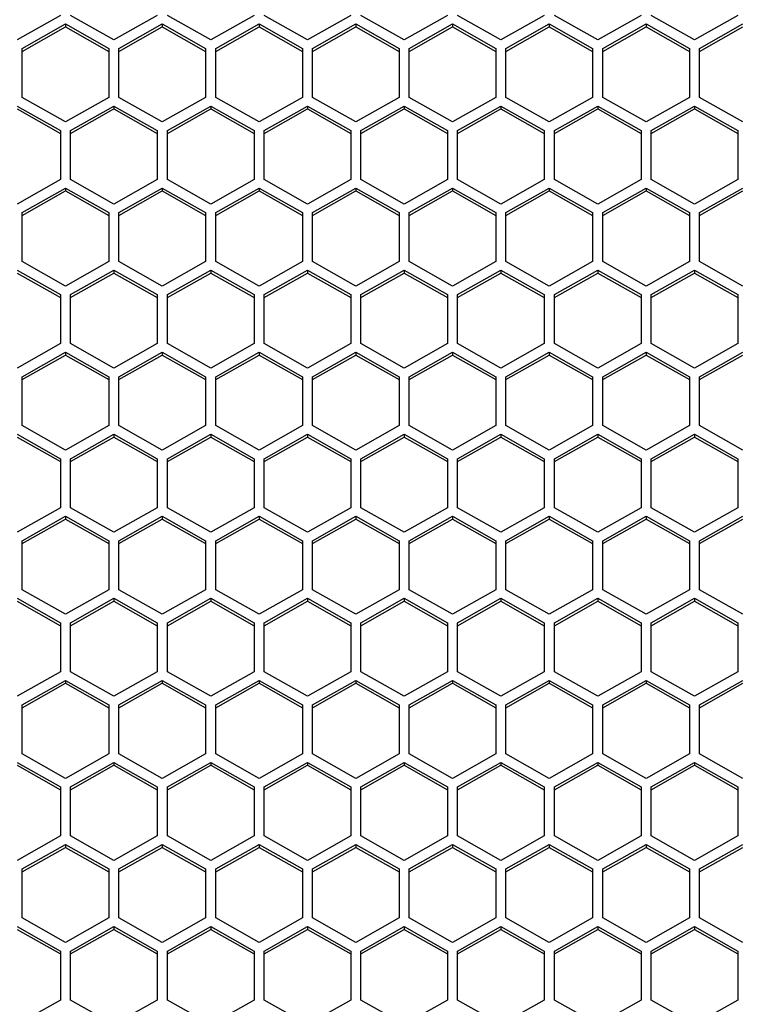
# Model space of a CAD drawing. Header units: millimetres. Extents: x -4202 to 34589, y -2795 to 14011.
# Tile 105 of 118: x -3365.57 to -3360.33, y 3230.89 to 3238.05. Entities that reach past the tile are written whole.
import ezdxf

# ---------------------------------------------------------------- set-up
doc = ezdxf.new("R2010")
doc.units = ezdxf.units.MM

msp = doc.modelspace()

# ---------------------------------------------------------------- linework, layer by layer
at = {"color": 7, "linetype": 'Continuous'}
for p, q in [((-3365.2763, 3238.0829), (-3365.5913, 3237.9046)), ((-3364.8878, 3237.9046), (-3365.2028, 3238.0829)), ((-3364.5728, 3238.0829), (-3364.8878, 3237.9046)), ((-3364.1843, 3237.9046), (-3364.4993, 3238.0829)), ((-3363.8693, 3238.0829), (-3364.1843, 3237.9046)), ((-3363.4808, 3237.9046), (-3363.7958, 3238.0829)), ((-3363.1658, 3238.0829), (-3363.4808, 3237.9046)), ((-3362.7773, 3237.9046), (-3363.0923, 3238.0829)), ((-3362.4623, 3238.0829), (-3362.7773, 3237.9046)), ((-3362.0738, 3237.9046), (-3362.3888, 3238.0829)), ((-3361.7588, 3238.0829), (-3362.0738, 3237.9046)), ((-3361.3703, 3237.9046), (-3361.6853, 3238.0829)), ((-3361.0553, 3238.0829), (-3361.3703, 3237.9046)), ((-3360.6668, 3237.9046), (-3360.9818, 3238.0829)), ((-3360.3518, 3238.0829), (-3360.6668, 3237.9046)), ((-3365.5546, 3237.8423), (-3365.2396, 3238.0205)), ((-3365.2396, 3238.0205), (-3365.2396, 3237.9995)), ((-3365.2396, 3238.0205), (-3364.9246, 3237.8423)), ((-3364.8511, 3237.8423), (-3364.5361, 3238.0205)), ((-3364.5361, 3238.0205), (-3364.5361, 3237.9995)), ((-3364.5361, 3238.0205), (-3364.2211, 3237.8423)), ((-3364.1476, 3237.8423), (-3363.8326, 3238.0205)), ((-3363.8326, 3238.0205), (-3363.8326, 3237.9995)), ((-3363.8326, 3238.0205), (-3363.5176, 3237.8423)), ((-3363.4441, 3237.8423), (-3363.1291, 3238.0205)), ((-3363.1291, 3238.0205), (-3363.1291, 3237.9995)), ((-3363.1291, 3238.0205), (-3362.8141, 3237.8423)), ((-3362.7406, 3237.8423), (-3362.4256, 3238.0205)), ((-3362.4256, 3238.0205), (-3362.4256, 3237.9995)), ((-3362.4256, 3238.0205), (-3362.1106, 3237.8423)), ((-3362.0371, 3237.8423), (-3361.7221, 3238.0205)), ((-3361.7221, 3238.0205), (-3361.7221, 3237.9995)), ((-3361.7221, 3238.0205), (-3361.4071, 3237.8423)), ((-3361.3336, 3237.8423), (-3361.0186, 3238.0205)), ((-3361.0186, 3238.0205), (-3361.0186, 3237.9995)), ((-3361.0186, 3238.0205), (-3360.7036, 3237.8423)), ((-3360.6301, 3237.8423), (-3360.3151, 3238.0205)), ((-3365.5546, 3237.8213), (-3365.2396, 3237.9995)), ((-3365.2396, 3237.9995), (-3364.9246, 3237.8213)), ((-3364.8511, 3237.8213), (-3364.5361, 3237.9995)), ((-3364.5361, 3237.9995), (-3364.2211, 3237.8213)), ((-3364.1476, 3237.8213), (-3363.8326, 3237.9995)), ((-3363.8326, 3237.9995), (-3363.5176, 3237.8213)), ((-3363.4441, 3237.8213), (-3363.1291, 3237.9995)), ((-3363.1291, 3237.9995), (-3362.8141, 3237.8213)), ((-3362.7406, 3237.8213), (-3362.4256, 3237.9995)), ((-3362.4256, 3237.9995), (-3362.1106, 3237.8213)), ((-3362.0371, 3237.8213), (-3361.7221, 3237.9995)), ((-3361.7221, 3237.9995), (-3361.4071, 3237.8213)), ((-3361.3336, 3237.8213), (-3361.0186, 3237.9995)), ((-3361.0186, 3237.9995), (-3360.7036, 3237.8213)), ((-3360.6301, 3237.8213), (-3360.3151, 3237.9995)), ((-3365.5546, 3237.4858), (-3365.5546, 3237.8423)), ((-3364.9246, 3237.8423), (-3364.9246, 3237.4858)), ((-3364.8511, 3237.4858), (-3364.8511, 3237.8423)), ((-3364.2211, 3237.8423), (-3364.2211, 3237.4858)), ((-3364.1476, 3237.4858), (-3364.1476, 3237.8423)), ((-3363.5176, 3237.8423), (-3363.5176, 3237.4858)), ((-3363.4441, 3237.4858), (-3363.4441, 3237.8423)), ((-3362.8141, 3237.8423), (-3362.8141, 3237.4858)), ((-3362.7406, 3237.4858), (-3362.7406, 3237.8423)), ((-3362.1106, 3237.8423), (-3362.1106, 3237.4858)), ((-3362.0371, 3237.4858), (-3362.0371, 3237.8423)), ((-3361.4071, 3237.8423), (-3361.4071, 3237.4858)), ((-3361.3336, 3237.4858), (-3361.3336, 3237.8423)), ((-3360.7036, 3237.8423), (-3360.7036, 3237.4858)), ((-3360.6301, 3237.4858), (-3360.6301, 3237.8423)), ((-3365.2396, 3237.3076), (-3365.5546, 3237.4858)), ((-3364.9246, 3237.4858), (-3365.2396, 3237.3076)), ((-3364.5361, 3237.3076), (-3364.8511, 3237.4858)), ((-3364.2211, 3237.4858), (-3364.5361, 3237.3076)), ((-3363.8326, 3237.3076), (-3364.1476, 3237.4858)), ((-3363.5176, 3237.4858), (-3363.8326, 3237.3076)), ((-3363.1291, 3237.3076), (-3363.4441, 3237.4858)), ((-3362.8141, 3237.4858), (-3363.1291, 3237.3076)), ((-3362.4256, 3237.3076), (-3362.7406, 3237.4858)), ((-3362.1106, 3237.4858), (-3362.4256, 3237.3076)), ((-3361.7221, 3237.3076), (-3362.0371, 3237.4858)), ((-3361.4071, 3237.4858), (-3361.7221, 3237.3076)), ((-3361.0186, 3237.3076), (-3361.3336, 3237.4858)), ((-3360.7036, 3237.4858), (-3361.0186, 3237.3076)), ((-3360.3151, 3237.3076), (-3360.6301, 3237.4858)), ((-3365.5913, 3237.4235), (-3365.2763, 3237.2452)), ((-3365.5913, 3237.4025), (-3365.2763, 3237.2243)), ((-3365.2028, 3237.2452), (-3364.8878, 3237.4235)), ((-3365.2028, 3237.2243), (-3364.8878, 3237.4025)), ((-3364.8878, 3237.4235), (-3364.8878, 3237.4025)), ((-3364.8878, 3237.4235), (-3364.5728, 3237.2452)), ((-3364.8878, 3237.4025), (-3364.5728, 3237.2243)), ((-3364.4993, 3237.2452), (-3364.1843, 3237.4235)), ((-3364.4993, 3237.2243), (-3364.1843, 3237.4025)), ((-3364.1843, 3237.4235), (-3364.1843, 3237.4025)), ((-3364.1843, 3237.4235), (-3363.8693, 3237.2452)), ((-3364.1843, 3237.4025), (-3363.8693, 3237.2243)), ((-3363.7958, 3237.2452), (-3363.4808, 3237.4235)), ((-3363.7958, 3237.2243), (-3363.4808, 3237.4025)), ((-3363.4808, 3237.4235), (-3363.4808, 3237.4025)), ((-3363.4808, 3237.4235), (-3363.1658, 3237.2452)), ((-3363.4808, 3237.4025), (-3363.1658, 3237.2243)), ((-3363.0923, 3237.2452), (-3362.7773, 3237.4235)), ((-3363.0923, 3237.2243), (-3362.7773, 3237.4025)), ((-3362.7773, 3237.4235), (-3362.7773, 3237.4025)), ((-3362.7773, 3237.4235), (-3362.4623, 3237.2452)), ((-3362.7773, 3237.4025), (-3362.4623, 3237.2243)), ((-3362.3888, 3237.2452), (-3362.0738, 3237.4235)), ((-3362.3888, 3237.2243), (-3362.0738, 3237.4025)), ((-3362.0738, 3237.4235), (-3362.0738, 3237.4025)), ((-3362.0738, 3237.4235), (-3361.7588, 3237.2452)), ((-3362.0738, 3237.4025), (-3361.7588, 3237.2243)), ((-3361.6853, 3237.2452), (-3361.3703, 3237.4235)), ((-3361.6853, 3237.2243), (-3361.3703, 3237.4025)), ((-3361.3703, 3237.4235), (-3361.3703, 3237.4025)), ((-3361.3703, 3237.4235), (-3361.0553, 3237.2452)), ((-3361.3703, 3237.4025), (-3361.0553, 3237.2243)), ((-3360.9818, 3237.2452), (-3360.6668, 3237.4235)), ((-3360.9818, 3237.2243), (-3360.6668, 3237.4025)), ((-3360.6668, 3237.4235), (-3360.6668, 3237.4025)), ((-3360.6668, 3237.4235), (-3360.3518, 3237.2452)), ((-3360.6668, 3237.4025), (-3360.3518, 3237.2243)), ((-3365.2763, 3237.2452), (-3365.2763, 3236.8888)), ((-3365.2028, 3236.8888), (-3365.2028, 3237.2452)), ((-3364.5728, 3237.2452), (-3364.5728, 3236.8888)), ((-3364.4993, 3236.8888), (-3364.4993, 3237.2452)), ((-3363.8693, 3237.2452), (-3363.8693, 3236.8888)), ((-3363.7958, 3236.8888), (-3363.7958, 3237.2452)), ((-3363.1658, 3237.2452), (-3363.1658, 3236.8888)), ((-3363.0923, 3236.8888), (-3363.0923, 3237.2452)), ((-3362.4623, 3237.2452), (-3362.4623, 3236.8888)), ((-3362.3888, 3236.8888), (-3362.3888, 3237.2452)), ((-3361.7588, 3237.2452), (-3361.7588, 3236.8888)), ((-3361.6853, 3236.8888), (-3361.6853, 3237.2452)), ((-3361.0553, 3237.2452), (-3361.0553, 3236.8888)), ((-3360.9818, 3236.8888), (-3360.9818, 3237.2452)), ((-3360.3518, 3237.2452), (-3360.3518, 3236.8888)), ((-3365.2763, 3236.8888), (-3365.5913, 3236.7106)), ((-3364.8878, 3236.7106), (-3365.2028, 3236.8888)), ((-3364.5728, 3236.8888), (-3364.8878, 3236.7106)), ((-3364.1843, 3236.7106), (-3364.4993, 3236.8888)), ((-3363.8693, 3236.8888), (-3364.1843, 3236.7106)), ((-3363.4808, 3236.7106), (-3363.7958, 3236.8888)), ((-3363.1658, 3236.8888), (-3363.4808, 3236.7106)), ((-3362.7773, 3236.7106), (-3363.0923, 3236.8888)), ((-3362.4623, 3236.8888), (-3362.7773, 3236.7106)), ((-3362.0738, 3236.7106), (-3362.3888, 3236.8888)), ((-3361.7588, 3236.8888), (-3362.0738, 3236.7106)), ((-3361.3703, 3236.7106), (-3361.6853, 3236.8888)), ((-3361.0553, 3236.8888), (-3361.3703, 3236.7106)), ((-3360.6668, 3236.7106), (-3360.9818, 3236.8888)), ((-3360.3518, 3236.8888), (-3360.6668, 3236.7106)), ((-3365.5546, 3236.6482), (-3365.2396, 3236.8264)), ((-3365.5546, 3236.6273), (-3365.2396, 3236.8055)), ((-3365.2396, 3236.8264), (-3365.2396, 3236.8055)), ((-3365.2396, 3236.8264), (-3364.9246, 3236.6482)), ((-3365.2396, 3236.8055), (-3364.9246, 3236.6273)), ((-3364.8511, 3236.6482), (-3364.5361, 3236.8264)), ((-3364.8511, 3236.6273), (-3364.5361, 3236.8055)), ((-3364.5361, 3236.8264), (-3364.5361, 3236.8055)), ((-3364.5361, 3236.8264), (-3364.2211, 3236.6482)), ((-3364.5361, 3236.8055), (-3364.2211, 3236.6273)), ((-3364.1476, 3236.6482), (-3363.8326, 3236.8264)), ((-3364.1476, 3236.6273), (-3363.8326, 3236.8055)), ((-3363.8326, 3236.8264), (-3363.8326, 3236.8055)), ((-3363.8326, 3236.8264), (-3363.5176, 3236.6482)), ((-3363.8326, 3236.8055), (-3363.5176, 3236.6273)), ((-3363.4441, 3236.6482), (-3363.1291, 3236.8264)), ((-3363.4441, 3236.6273), (-3363.1291, 3236.8055)), ((-3363.1291, 3236.8264), (-3363.1291, 3236.8055)), ((-3363.1291, 3236.8264), (-3362.8141, 3236.6482)), ((-3363.1291, 3236.8055), (-3362.8141, 3236.6273)), ((-3362.7406, 3236.6482), (-3362.4256, 3236.8264)), ((-3362.7406, 3236.6273), (-3362.4256, 3236.8055)), ((-3362.4256, 3236.8264), (-3362.4256, 3236.8055)), ((-3362.4256, 3236.8264), (-3362.1106, 3236.6482)), ((-3362.4256, 3236.8055), (-3362.1106, 3236.6273)), ((-3362.0371, 3236.6482), (-3361.7221, 3236.8264)), ((-3362.0371, 3236.6273), (-3361.7221, 3236.8055)), ((-3361.7221, 3236.8264), (-3361.7221, 3236.8055)), ((-3361.7221, 3236.8264), (-3361.4071, 3236.6482)), ((-3361.7221, 3236.8055), (-3361.4071, 3236.6273)), ((-3361.3336, 3236.6482), (-3361.0186, 3236.8264)), ((-3361.3336, 3236.6273), (-3361.0186, 3236.8055)), ((-3361.0186, 3236.8264), (-3361.0186, 3236.8055)), ((-3361.0186, 3236.8264), (-3360.7036, 3236.6482)), ((-3361.0186, 3236.8055), (-3360.7036, 3236.6273)), ((-3360.6301, 3236.6482), (-3360.3151, 3236.8264)), ((-3360.6301, 3236.6273), (-3360.3151, 3236.8055)), ((-3365.5546, 3236.2918), (-3365.5546, 3236.6482)), ((-3364.9246, 3236.6482), (-3364.9246, 3236.2918)), ((-3364.8511, 3236.2918), (-3364.8511, 3236.6482)), ((-3364.2211, 3236.6482), (-3364.2211, 3236.2918)), ((-3364.1476, 3236.2918), (-3364.1476, 3236.6482)), ((-3363.5176, 3236.6482), (-3363.5176, 3236.2918)), ((-3363.4441, 3236.2918), (-3363.4441, 3236.6482)), ((-3362.8141, 3236.6482), (-3362.8141, 3236.2918)), ((-3362.7406, 3236.2918), (-3362.7406, 3236.6482)), ((-3362.1106, 3236.6482), (-3362.1106, 3236.2918)), ((-3362.0371, 3236.2918), (-3362.0371, 3236.6482)), ((-3361.4071, 3236.6482), (-3361.4071, 3236.2918)), ((-3361.3336, 3236.2918), (-3361.3336, 3236.6482)), ((-3360.7036, 3236.6482), (-3360.7036, 3236.2918)), ((-3360.6301, 3236.2918), (-3360.6301, 3236.6482)), ((-3365.2396, 3236.1136), (-3365.5546, 3236.2918)), ((-3364.9246, 3236.2918), (-3365.2396, 3236.1136)), ((-3364.5361, 3236.1136), (-3364.8511, 3236.2918)), ((-3364.2211, 3236.2918), (-3364.5361, 3236.1136)), ((-3363.8326, 3236.1136), (-3364.1476, 3236.2918)), ((-3363.5176, 3236.2918), (-3363.8326, 3236.1136)), ((-3363.1291, 3236.1136), (-3363.4441, 3236.2918)), ((-3362.8141, 3236.2918), (-3363.1291, 3236.1136)), ((-3362.4256, 3236.1136), (-3362.7406, 3236.2918)), ((-3362.1106, 3236.2918), (-3362.4256, 3236.1136)), ((-3361.7221, 3236.1136), (-3362.0371, 3236.2918)), ((-3361.4071, 3236.2918), (-3361.7221, 3236.1136)), ((-3361.0186, 3236.1136), (-3361.3336, 3236.2918)), ((-3360.7036, 3236.2918), (-3361.0186, 3236.1136)), ((-3360.3151, 3236.1136), (-3360.6301, 3236.2918)), ((-3365.5913, 3236.2294), (-3365.2763, 3236.0512)), ((-3365.2028, 3236.0512), (-3364.8878, 3236.2294)), ((-3364.8878, 3236.2294), (-3364.8878, 3236.2085)), ((-3364.8878, 3236.2294), (-3364.5728, 3236.0512)), ((-3364.4993, 3236.0512), (-3364.1843, 3236.2294)), ((-3364.1843, 3236.2294), (-3364.1843, 3236.2085)), ((-3364.1843, 3236.2294), (-3363.8693, 3236.0512)), ((-3363.7958, 3236.0512), (-3363.4808, 3236.2294)), ((-3363.4808, 3236.2294), (-3363.4808, 3236.2085)), ((-3363.4808, 3236.2294), (-3363.1658, 3236.0512)), ((-3363.0923, 3236.0512), (-3362.7773, 3236.2294)), ((-3362.7773, 3236.2294), (-3362.7773, 3236.2085)), ((-3362.7773, 3236.2294), (-3362.4623, 3236.0512)), ((-3362.3888, 3236.0512), (-3362.0738, 3236.2294)), ((-3362.0738, 3236.2294), (-3362.0738, 3236.2085)), ((-3362.0738, 3236.2294), (-3361.7588, 3236.0512)), ((-3361.6853, 3236.0512), (-3361.3703, 3236.2294)), ((-3361.3703, 3236.2294), (-3361.3703, 3236.2085)), ((-3361.3703, 3236.2294), (-3361.0553, 3236.0512)), ((-3360.9818, 3236.0512), (-3360.6668, 3236.2294)), ((-3360.6668, 3236.2294), (-3360.6668, 3236.2085)), ((-3360.6668, 3236.2294), (-3360.3518, 3236.0512)), ((-3365.5913, 3236.2085), (-3365.2763, 3236.0303)), ((-3365.2028, 3236.0303), (-3364.8878, 3236.2085)), ((-3364.8878, 3236.2085), (-3364.5728, 3236.0303)), ((-3364.4993, 3236.0303), (-3364.1843, 3236.2085)), ((-3364.1843, 3236.2085), (-3363.8693, 3236.0303)), ((-3363.7958, 3236.0303), (-3363.4808, 3236.2085)), ((-3363.4808, 3236.2085), (-3363.1658, 3236.0303)), ((-3363.0923, 3236.0303), (-3362.7773, 3236.2085)), ((-3362.7773, 3236.2085), (-3362.4623, 3236.0303)), ((-3362.3888, 3236.0303), (-3362.0738, 3236.2085)), ((-3362.0738, 3236.2085), (-3361.7588, 3236.0303)), ((-3361.6853, 3236.0303), (-3361.3703, 3236.2085)), ((-3361.3703, 3236.2085), (-3361.0553, 3236.0303)), ((-3360.9818, 3236.0303), (-3360.6668, 3236.2085)), ((-3360.6668, 3236.2085), (-3360.3518, 3236.0303)), ((-3365.2763, 3236.0512), (-3365.2763, 3235.6948)), ((-3365.2028, 3235.6948), (-3365.2028, 3236.0512)), ((-3364.5728, 3236.0512), (-3364.5728, 3235.6948)), ((-3364.4993, 3235.6948), (-3364.4993, 3236.0512)), ((-3363.8693, 3236.0512), (-3363.8693, 3235.6948)), ((-3363.7958, 3235.6948), (-3363.7958, 3236.0512)), ((-3363.1658, 3236.0512), (-3363.1658, 3235.6948)), ((-3363.0923, 3235.6948), (-3363.0923, 3236.0512)), ((-3362.4623, 3236.0512), (-3362.4623, 3235.6948)), ((-3362.3888, 3235.6948), (-3362.3888, 3236.0512)), ((-3361.7588, 3236.0512), (-3361.7588, 3235.6948)), ((-3361.6853, 3235.6948), (-3361.6853, 3236.0512)), ((-3361.0553, 3236.0512), (-3361.0553, 3235.6948)), ((-3360.9818, 3235.6948), (-3360.9818, 3236.0512)), ((-3360.3518, 3236.0512), (-3360.3518, 3235.6948)), ((-3365.2763, 3235.6948), (-3365.5913, 3235.5166)), ((-3364.8878, 3235.5166), (-3365.2028, 3235.6948)), ((-3364.5728, 3235.6948), (-3364.8878, 3235.5166)), ((-3364.1843, 3235.5166), (-3364.4993, 3235.6948)), ((-3363.8693, 3235.6948), (-3364.1843, 3235.5166)), ((-3363.4808, 3235.5166), (-3363.7958, 3235.6948)), ((-3363.1658, 3235.6948), (-3363.4808, 3235.5166)), ((-3362.7773, 3235.5166), (-3363.0923, 3235.6948)), ((-3362.4623, 3235.6948), (-3362.7773, 3235.5166)), ((-3362.0738, 3235.5166), (-3362.3888, 3235.6948)), ((-3361.7588, 3235.6948), (-3362.0738, 3235.5166)), ((-3361.3703, 3235.5166), (-3361.6853, 3235.6948)), ((-3361.0553, 3235.6948), (-3361.3703, 3235.5166)), ((-3360.6668, 3235.5166), (-3360.9818, 3235.6948)), ((-3360.3518, 3235.6948), (-3360.6668, 3235.5166)), ((-3365.5546, 3235.4542), (-3365.2396, 3235.6324)), ((-3365.5546, 3235.4333), (-3365.2396, 3235.6115)), ((-3365.2396, 3235.6324), (-3365.2396, 3235.6115)), ((-3365.2396, 3235.6324), (-3364.9246, 3235.4542)), ((-3365.2396, 3235.6115), (-3364.9246, 3235.4333)), ((-3364.8511, 3235.4542), (-3364.5361, 3235.6324)), ((-3364.8511, 3235.4333), (-3364.5361, 3235.6115)), ((-3364.5361, 3235.6324), (-3364.5361, 3235.6115)), ((-3364.5361, 3235.6324), (-3364.2211, 3235.4542)), ((-3364.5361, 3235.6115), (-3364.2211, 3235.4333)), ((-3364.1476, 3235.4542), (-3363.8326, 3235.6324)), ((-3364.1476, 3235.4333), (-3363.8326, 3235.6115)), ((-3363.8326, 3235.6324), (-3363.8326, 3235.6115)), ((-3363.8326, 3235.6324), (-3363.5176, 3235.4542)), ((-3363.8326, 3235.6115), (-3363.5176, 3235.4333)), ((-3363.4441, 3235.4542), (-3363.1291, 3235.6324)), ((-3363.4441, 3235.4333), (-3363.1291, 3235.6115)), ((-3363.1291, 3235.6324), (-3363.1291, 3235.6115)), ((-3363.1291, 3235.6324), (-3362.8141, 3235.4542)), ((-3363.1291, 3235.6115), (-3362.8141, 3235.4333)), ((-3362.7406, 3235.4542), (-3362.4256, 3235.6324)), ((-3362.7406, 3235.4333), (-3362.4256, 3235.6115)), ((-3362.4256, 3235.6324), (-3362.4256, 3235.6115)), ((-3362.4256, 3235.6324), (-3362.1106, 3235.4542)), ((-3362.4256, 3235.6115), (-3362.1106, 3235.4333)), ((-3362.0371, 3235.4542), (-3361.7221, 3235.6324)), ((-3362.0371, 3235.4333), (-3361.7221, 3235.6115)), ((-3361.7221, 3235.6324), (-3361.7221, 3235.6115)), ((-3361.7221, 3235.6324), (-3361.4071, 3235.4542)), ((-3361.7221, 3235.6115), (-3361.4071, 3235.4333)), ((-3361.3336, 3235.4542), (-3361.0186, 3235.6324)), ((-3361.3336, 3235.4333), (-3361.0186, 3235.6115)), ((-3361.0186, 3235.6324), (-3361.0186, 3235.6115)), ((-3361.0186, 3235.6324), (-3360.7036, 3235.4542)), ((-3361.0186, 3235.6115), (-3360.7036, 3235.4333)), ((-3360.6301, 3235.4542), (-3360.3151, 3235.6324)), ((-3360.6301, 3235.4333), (-3360.3151, 3235.6115)), ((-3365.5546, 3235.0978), (-3365.5546, 3235.4542)), ((-3364.9246, 3235.4542), (-3364.9246, 3235.0978)), ((-3364.8511, 3235.0978), (-3364.8511, 3235.4542)), ((-3364.2211, 3235.4542), (-3364.2211, 3235.0978)), ((-3364.1476, 3235.0978), (-3364.1476, 3235.4542)), ((-3363.5176, 3235.4542), (-3363.5176, 3235.0978)), ((-3363.4441, 3235.0978), (-3363.4441, 3235.4542)), ((-3362.8141, 3235.4542), (-3362.8141, 3235.0978)), ((-3362.7406, 3235.0978), (-3362.7406, 3235.4542)), ((-3362.1106, 3235.4542), (-3362.1106, 3235.0978)), ((-3362.0371, 3235.0978), (-3362.0371, 3235.4542)), ((-3361.4071, 3235.4542), (-3361.4071, 3235.0978)), ((-3361.3336, 3235.0978), (-3361.3336, 3235.4542)), ((-3360.7036, 3235.4542), (-3360.7036, 3235.0978)), ((-3360.6301, 3235.0978), (-3360.6301, 3235.4542)), ((-3365.2396, 3234.9196), (-3365.5546, 3235.0978)), ((-3364.9246, 3235.0978), (-3365.2396, 3234.9196)), ((-3364.5361, 3234.9196), (-3364.8511, 3235.0978)), ((-3364.2211, 3235.0978), (-3364.5361, 3234.9196)), ((-3363.8326, 3234.9196), (-3364.1476, 3235.0978)), ((-3363.5176, 3235.0978), (-3363.8326, 3234.9196)), ((-3363.1291, 3234.9196), (-3363.4441, 3235.0978)), ((-3362.8141, 3235.0978), (-3363.1291, 3234.9196)), ((-3362.4256, 3234.9196), (-3362.7406, 3235.0978)), ((-3362.1106, 3235.0978), (-3362.4256, 3234.9196)), ((-3361.7221, 3234.9196), (-3362.0371, 3235.0978)), ((-3361.4071, 3235.0978), (-3361.7221, 3234.9196)), ((-3361.0186, 3234.9196), (-3361.3336, 3235.0978)), ((-3360.7036, 3235.0978), (-3361.0186, 3234.9196)), ((-3360.3151, 3234.9196), (-3360.6301, 3235.0978)), ((-3365.5913, 3235.0354), (-3365.2763, 3234.8572)), ((-3365.5913, 3235.0145), (-3365.2763, 3234.8362)), ((-3365.2028, 3234.8572), (-3364.8878, 3235.0354)), ((-3365.2028, 3234.8362), (-3364.8878, 3235.0145)), ((-3364.8878, 3235.0354), (-3364.8878, 3235.0145)), ((-3364.8878, 3235.0354), (-3364.5728, 3234.8572)), ((-3364.8878, 3235.0145), (-3364.5728, 3234.8362)), ((-3364.4993, 3234.8572), (-3364.1843, 3235.0354)), ((-3364.4993, 3234.8362), (-3364.1843, 3235.0145)), ((-3364.1843, 3235.0354), (-3364.1843, 3235.0145)), ((-3364.1843, 3235.0354), (-3363.8693, 3234.8572)), ((-3364.1843, 3235.0145), (-3363.8693, 3234.8362)), ((-3363.7958, 3234.8572), (-3363.4808, 3235.0354)), ((-3363.7958, 3234.8362), (-3363.4808, 3235.0145)), ((-3363.4808, 3235.0354), (-3363.4808, 3235.0145)), ((-3363.4808, 3235.0354), (-3363.1658, 3234.8572)), ((-3363.4808, 3235.0145), (-3363.1658, 3234.8362)), ((-3363.0923, 3234.8572), (-3362.7773, 3235.0354)), ((-3363.0923, 3234.8362), (-3362.7773, 3235.0145)), ((-3362.7773, 3235.0354), (-3362.7773, 3235.0145)), ((-3362.7773, 3235.0354), (-3362.4623, 3234.8572)), ((-3362.7773, 3235.0145), (-3362.4623, 3234.8362)), ((-3362.3888, 3234.8572), (-3362.0738, 3235.0354)), ((-3362.3888, 3234.8362), (-3362.0738, 3235.0145)), ((-3362.0738, 3235.0354), (-3362.0738, 3235.0145)), ((-3362.0738, 3235.0354), (-3361.7588, 3234.8572)), ((-3362.0738, 3235.0145), (-3361.7588, 3234.8362)), ((-3361.6853, 3234.8572), (-3361.3703, 3235.0354)), ((-3361.6853, 3234.8362), (-3361.3703, 3235.0145)), ((-3361.3703, 3235.0354), (-3361.3703, 3235.0145)), ((-3361.3703, 3235.0354), (-3361.0553, 3234.8572)), ((-3361.3703, 3235.0145), (-3361.0553, 3234.8362)), ((-3360.9818, 3234.8572), (-3360.6668, 3235.0354)), ((-3360.9818, 3234.8362), (-3360.6668, 3235.0145)), ((-3360.6668, 3235.0354), (-3360.6668, 3235.0145)), ((-3360.6668, 3235.0354), (-3360.3518, 3234.8572)), ((-3360.6668, 3235.0145), (-3360.3518, 3234.8362)), ((-3365.2763, 3234.8572), (-3365.2763, 3234.5007)), ((-3365.2028, 3234.5007), (-3365.2028, 3234.8572)), ((-3364.5728, 3234.8572), (-3364.5728, 3234.5007)), ((-3364.4993, 3234.5007), (-3364.4993, 3234.8572)), ((-3363.8693, 3234.8572), (-3363.8693, 3234.5007)), ((-3363.7958, 3234.5007), (-3363.7958, 3234.8572)), ((-3363.1658, 3234.8572), (-3363.1658, 3234.5007)), ((-3363.0923, 3234.5007), (-3363.0923, 3234.8572)), ((-3362.4623, 3234.8572), (-3362.4623, 3234.5007)), ((-3362.3888, 3234.5007), (-3362.3888, 3234.8572)), ((-3361.7588, 3234.8572), (-3361.7588, 3234.5007)), ((-3361.6853, 3234.5007), (-3361.6853, 3234.8572)), ((-3361.0553, 3234.8572), (-3361.0553, 3234.5007)), ((-3360.9818, 3234.5007), (-3360.9818, 3234.8572)), ((-3360.3518, 3234.8572), (-3360.3518, 3234.5007)), ((-3365.2763, 3234.5007), (-3365.5913, 3234.3225)), ((-3364.8878, 3234.3225), (-3365.2028, 3234.5007)), ((-3364.5728, 3234.5007), (-3364.8878, 3234.3225)), ((-3364.1843, 3234.3225), (-3364.4993, 3234.5007)), ((-3363.8693, 3234.5007), (-3364.1843, 3234.3225)), ((-3363.4808, 3234.3225), (-3363.7958, 3234.5007)), ((-3363.1658, 3234.5007), (-3363.4808, 3234.3225)), ((-3362.7773, 3234.3225), (-3363.0923, 3234.5007)), ((-3362.4623, 3234.5007), (-3362.7773, 3234.3225)), ((-3362.0738, 3234.3225), (-3362.3888, 3234.5007)), ((-3361.7588, 3234.5007), (-3362.0738, 3234.3225)), ((-3361.3703, 3234.3225), (-3361.6853, 3234.5007)), ((-3361.0553, 3234.5007), (-3361.3703, 3234.3225)), ((-3360.6668, 3234.3225), (-3360.9818, 3234.5007)), ((-3360.3518, 3234.5007), (-3360.6668, 3234.3225)), ((-3365.5546, 3234.2602), (-3365.2396, 3234.4384)), ((-3365.2396, 3234.4384), (-3365.2396, 3234.4174)), ((-3365.2396, 3234.4384), (-3364.9246, 3234.2602)), ((-3364.8511, 3234.2602), (-3364.5361, 3234.4384)), ((-3364.5361, 3234.4384), (-3364.5361, 3234.4174)), ((-3364.5361, 3234.4384), (-3364.2211, 3234.2602)), ((-3364.1476, 3234.2602), (-3363.8326, 3234.4384)), ((-3363.8326, 3234.4384), (-3363.8326, 3234.4174)), ((-3363.8326, 3234.4384), (-3363.5176, 3234.2602)), ((-3363.4441, 3234.2602), (-3363.1291, 3234.4384)), ((-3363.1291, 3234.4384), (-3363.1291, 3234.4174)), ((-3363.1291, 3234.4384), (-3362.8141, 3234.2602)), ((-3362.7406, 3234.2602), (-3362.4256, 3234.4384)), ((-3362.4256, 3234.4384), (-3362.4256, 3234.4174)), ((-3362.4256, 3234.4384), (-3362.1106, 3234.2602)), ((-3362.0371, 3234.2602), (-3361.7221, 3234.4384)), ((-3361.7221, 3234.4384), (-3361.7221, 3234.4174)), ((-3361.7221, 3234.4384), (-3361.4071, 3234.2602)), ((-3361.3336, 3234.2602), (-3361.0186, 3234.4384)), ((-3361.0186, 3234.4384), (-3361.0186, 3234.4174)), ((-3361.0186, 3234.4384), (-3360.7036, 3234.2602)), ((-3360.6301, 3234.2602), (-3360.3151, 3234.4384)), ((-3365.5546, 3234.2392), (-3365.2396, 3234.4174)), ((-3365.2396, 3234.4174), (-3364.9246, 3234.2392)), ((-3364.8511, 3234.2392), (-3364.5361, 3234.4174)), ((-3364.5361, 3234.4174), (-3364.2211, 3234.2392)), ((-3364.1476, 3234.2392), (-3363.8326, 3234.4174)), ((-3363.8326, 3234.4174), (-3363.5176, 3234.2392)), ((-3363.4441, 3234.2392), (-3363.1291, 3234.4174)), ((-3363.1291, 3234.4174), (-3362.8141, 3234.2392)), ((-3362.7406, 3234.2392), (-3362.4256, 3234.4174)), ((-3362.4256, 3234.4174), (-3362.1106, 3234.2392)), ((-3362.0371, 3234.2392), (-3361.7221, 3234.4174)), ((-3361.7221, 3234.4174), (-3361.4071, 3234.2392)), ((-3361.3336, 3234.2392), (-3361.0186, 3234.4174)), ((-3361.0186, 3234.4174), (-3360.7036, 3234.2392)), ((-3360.6301, 3234.2392), (-3360.3151, 3234.4174)), ((-3365.5546, 3233.9037), (-3365.5546, 3234.2602)), ((-3364.9246, 3234.2602), (-3364.9246, 3233.9037)), ((-3364.8511, 3233.9037), (-3364.8511, 3234.2602)), ((-3364.2211, 3234.2602), (-3364.2211, 3233.9037)), ((-3364.1476, 3233.9037), (-3364.1476, 3234.2602)), ((-3363.5176, 3234.2602), (-3363.5176, 3233.9037)), ((-3363.4441, 3233.9037), (-3363.4441, 3234.2602)), ((-3362.8141, 3234.2602), (-3362.8141, 3233.9037)), ((-3362.7406, 3233.9037), (-3362.7406, 3234.2602)), ((-3362.1106, 3234.2602), (-3362.1106, 3233.9037)), ((-3362.0371, 3233.9037), (-3362.0371, 3234.2602)), ((-3361.4071, 3234.2602), (-3361.4071, 3233.9037)), ((-3361.3336, 3233.9037), (-3361.3336, 3234.2602)), ((-3360.7036, 3234.2602), (-3360.7036, 3233.9037)), ((-3360.6301, 3233.9037), (-3360.6301, 3234.2602)), ((-3365.2396, 3233.7255), (-3365.5546, 3233.9037)), ((-3364.9246, 3233.9037), (-3365.2396, 3233.7255)), ((-3364.5361, 3233.7255), (-3364.8511, 3233.9037)), ((-3364.2211, 3233.9037), (-3364.5361, 3233.7255)), ((-3363.8326, 3233.7255), (-3364.1476, 3233.9037)), ((-3363.5176, 3233.9037), (-3363.8326, 3233.7255)), ((-3363.1291, 3233.7255), (-3363.4441, 3233.9037)), ((-3362.8141, 3233.9037), (-3363.1291, 3233.7255)), ((-3362.4256, 3233.7255), (-3362.7406, 3233.9037)), ((-3362.1106, 3233.9037), (-3362.4256, 3233.7255)), ((-3361.7221, 3233.7255), (-3362.0371, 3233.9037)), ((-3361.4071, 3233.9037), (-3361.7221, 3233.7255)), ((-3361.0186, 3233.7255), (-3361.3336, 3233.9037)), ((-3360.7036, 3233.9037), (-3361.0186, 3233.7255)), ((-3360.3151, 3233.7255), (-3360.6301, 3233.9037)), ((-3365.5913, 3233.8414), (-3365.2763, 3233.6631)), ((-3365.5913, 3233.8204), (-3365.2763, 3233.6422)), ((-3365.2028, 3233.6631), (-3364.8878, 3233.8414)), ((-3365.2028, 3233.6422), (-3364.8878, 3233.8204)), ((-3364.8878, 3233.8414), (-3364.8878, 3233.8204)), ((-3364.8878, 3233.8414), (-3364.5728, 3233.6631)), ((-3364.8878, 3233.8204), (-3364.5728, 3233.6422)), ((-3364.4993, 3233.6631), (-3364.1843, 3233.8414)), ((-3364.4993, 3233.6422), (-3364.1843, 3233.8204)), ((-3364.1843, 3233.8414), (-3364.1843, 3233.8204)), ((-3364.1843, 3233.8414), (-3363.8693, 3233.6631)), ((-3364.1843, 3233.8204), (-3363.8693, 3233.6422)), ((-3363.7958, 3233.6631), (-3363.4808, 3233.8414)), ((-3363.7958, 3233.6422), (-3363.4808, 3233.8204)), ((-3363.4808, 3233.8414), (-3363.4808, 3233.8204)), ((-3363.4808, 3233.8414), (-3363.1658, 3233.6631)), ((-3363.4808, 3233.8204), (-3363.1658, 3233.6422)), ((-3363.0923, 3233.6631), (-3362.7773, 3233.8414)), ((-3363.0923, 3233.6422), (-3362.7773, 3233.8204)), ((-3362.7773, 3233.8414), (-3362.7773, 3233.8204)), ((-3362.7773, 3233.8414), (-3362.4623, 3233.6631)), ((-3362.7773, 3233.8204), (-3362.4623, 3233.6422)), ((-3362.3888, 3233.6631), (-3362.0738, 3233.8414)), ((-3362.3888, 3233.6422), (-3362.0738, 3233.8204)), ((-3362.0738, 3233.8414), (-3362.0738, 3233.8204)), ((-3362.0738, 3233.8414), (-3361.7588, 3233.6631)), ((-3362.0738, 3233.8204), (-3361.7588, 3233.6422)), ((-3361.6853, 3233.6631), (-3361.3703, 3233.8414)), ((-3361.6853, 3233.6422), (-3361.3703, 3233.8204)), ((-3361.3703, 3233.8414), (-3361.3703, 3233.8204)), ((-3361.3703, 3233.8414), (-3361.0553, 3233.6631)), ((-3361.3703, 3233.8204), (-3361.0553, 3233.6422)), ((-3360.9818, 3233.6631), (-3360.6668, 3233.8414)), ((-3360.9818, 3233.6422), (-3360.6668, 3233.8204)), ((-3360.6668, 3233.8414), (-3360.6668, 3233.8204)), ((-3360.6668, 3233.8414), (-3360.3518, 3233.6631)), ((-3360.6668, 3233.8204), (-3360.3518, 3233.6422)), ((-3365.2763, 3233.6631), (-3365.2763, 3233.3067)), ((-3365.2028, 3233.3067), (-3365.2028, 3233.6631)), ((-3364.5728, 3233.6631), (-3364.5728, 3233.3067)), ((-3364.4993, 3233.3067), (-3364.4993, 3233.6631)), ((-3363.8693, 3233.6631), (-3363.8693, 3233.3067)), ((-3363.7958, 3233.3067), (-3363.7958, 3233.6631)), ((-3363.1658, 3233.6631), (-3363.1658, 3233.3067)), ((-3363.0923, 3233.3067), (-3363.0923, 3233.6631)), ((-3362.4623, 3233.6631), (-3362.4623, 3233.3067)), ((-3362.3888, 3233.3067), (-3362.3888, 3233.6631)), ((-3361.7588, 3233.6631), (-3361.7588, 3233.3067)), ((-3361.6853, 3233.3067), (-3361.6853, 3233.6631)), ((-3361.0553, 3233.6631), (-3361.0553, 3233.3067)), ((-3360.9818, 3233.3067), (-3360.9818, 3233.6631)), ((-3360.3518, 3233.6631), (-3360.3518, 3233.3067)), ((-3365.2763, 3233.3067), (-3365.5913, 3233.1285)), ((-3364.8878, 3233.1285), (-3365.2028, 3233.3067)), ((-3364.5728, 3233.3067), (-3364.8878, 3233.1285)), ((-3364.1843, 3233.1285), (-3364.4993, 3233.3067)), ((-3363.8693, 3233.3067), (-3364.1843, 3233.1285)), ((-3363.4808, 3233.1285), (-3363.7958, 3233.3067)), ((-3363.1658, 3233.3067), (-3363.4808, 3233.1285)), ((-3362.7773, 3233.1285), (-3363.0923, 3233.3067)), ((-3362.4623, 3233.3067), (-3362.7773, 3233.1285)), ((-3362.0738, 3233.1285), (-3362.3888, 3233.3067)), ((-3361.7588, 3233.3067), (-3362.0738, 3233.1285)), ((-3361.3703, 3233.1285), (-3361.6853, 3233.3067)), ((-3361.0553, 3233.3067), (-3361.3703, 3233.1285)), ((-3360.6668, 3233.1285), (-3360.9818, 3233.3067)), ((-3360.3518, 3233.3067), (-3360.6668, 3233.1285)), ((-3365.5546, 3233.0661), (-3365.2396, 3233.2443)), ((-3365.5546, 3233.0452), (-3365.2396, 3233.2234)), ((-3365.2396, 3233.2443), (-3365.2396, 3233.2234)), ((-3365.2396, 3233.2443), (-3364.9246, 3233.0661)), ((-3365.2396, 3233.2234), (-3364.9246, 3233.0452)), ((-3364.8511, 3233.0661), (-3364.5361, 3233.2443)), ((-3364.8511, 3233.0452), (-3364.5361, 3233.2234)), ((-3364.5361, 3233.2443), (-3364.5361, 3233.2234)), ((-3364.5361, 3233.2443), (-3364.2211, 3233.0661)), ((-3364.5361, 3233.2234), (-3364.2211, 3233.0452)), ((-3364.1476, 3233.0661), (-3363.8326, 3233.2443)), ((-3364.1476, 3233.0452), (-3363.8326, 3233.2234)), ((-3363.8326, 3233.2443), (-3363.8326, 3233.2234)), ((-3363.8326, 3233.2443), (-3363.5176, 3233.0661)), ((-3363.8326, 3233.2234), (-3363.5176, 3233.0452)), ((-3363.4441, 3233.0661), (-3363.1291, 3233.2443)), ((-3363.4441, 3233.0452), (-3363.1291, 3233.2234)), ((-3363.1291, 3233.2443), (-3363.1291, 3233.2234)), ((-3363.1291, 3233.2443), (-3362.8141, 3233.0661)), ((-3363.1291, 3233.2234), (-3362.8141, 3233.0452)), ((-3362.7406, 3233.0661), (-3362.4256, 3233.2443)), ((-3362.7406, 3233.0452), (-3362.4256, 3233.2234)), ((-3362.4256, 3233.2443), (-3362.4256, 3233.2234)), ((-3362.4256, 3233.2443), (-3362.1106, 3233.0661)), ((-3362.4256, 3233.2234), (-3362.1106, 3233.0452)), ((-3362.0371, 3233.0661), (-3361.7221, 3233.2443)), ((-3362.0371, 3233.0452), (-3361.7221, 3233.2234)), ((-3361.7221, 3233.2443), (-3361.7221, 3233.2234)), ((-3361.7221, 3233.2443), (-3361.4071, 3233.0661)), ((-3361.7221, 3233.2234), (-3361.4071, 3233.0452)), ((-3361.3336, 3233.0661), (-3361.0186, 3233.2443)), ((-3361.3336, 3233.0452), (-3361.0186, 3233.2234)), ((-3361.0186, 3233.2443), (-3361.0186, 3233.2234)), ((-3361.0186, 3233.2443), (-3360.7036, 3233.0661)), ((-3361.0186, 3233.2234), (-3360.7036, 3233.0452)), ((-3360.6301, 3233.0661), (-3360.3151, 3233.2443)), ((-3360.6301, 3233.0452), (-3360.3151, 3233.2234)), ((-3365.5546, 3232.7097), (-3365.5546, 3233.0661)), ((-3364.9246, 3233.0661), (-3364.9246, 3232.7097)), ((-3364.8511, 3232.7097), (-3364.8511, 3233.0661)), ((-3364.2211, 3233.0661), (-3364.2211, 3232.7097)), ((-3364.1476, 3232.7097), (-3364.1476, 3233.0661)), ((-3363.5176, 3233.0661), (-3363.5176, 3232.7097)), ((-3363.4441, 3232.7097), (-3363.4441, 3233.0661)), ((-3362.8141, 3233.0661), (-3362.8141, 3232.7097)), ((-3362.7406, 3232.7097), (-3362.7406, 3233.0661)), ((-3362.1106, 3233.0661), (-3362.1106, 3232.7097)), ((-3362.0371, 3232.7097), (-3362.0371, 3233.0661)), ((-3361.4071, 3233.0661), (-3361.4071, 3232.7097)), ((-3361.3336, 3232.7097), (-3361.3336, 3233.0661)), ((-3360.7036, 3233.0661), (-3360.7036, 3232.7097)), ((-3360.6301, 3232.7097), (-3360.6301, 3233.0661)), ((-3365.2396, 3232.5315), (-3365.5546, 3232.7097)), ((-3364.9246, 3232.7097), (-3365.2396, 3232.5315)), ((-3364.5361, 3232.5315), (-3364.8511, 3232.7097)), ((-3364.2211, 3232.7097), (-3364.5361, 3232.5315)), ((-3363.8326, 3232.5315), (-3364.1476, 3232.7097)), ((-3363.5176, 3232.7097), (-3363.8326, 3232.5315)), ((-3363.1291, 3232.5315), (-3363.4441, 3232.7097)), ((-3362.8141, 3232.7097), (-3363.1291, 3232.5315)), ((-3362.4256, 3232.5315), (-3362.7406, 3232.7097)), ((-3362.1106, 3232.7097), (-3362.4256, 3232.5315)), ((-3361.7221, 3232.5315), (-3362.0371, 3232.7097)), ((-3361.4071, 3232.7097), (-3361.7221, 3232.5315)), ((-3361.0186, 3232.5315), (-3361.3336, 3232.7097)), ((-3360.7036, 3232.7097), (-3361.0186, 3232.5315)), ((-3360.3151, 3232.5315), (-3360.6301, 3232.7097)), ((-3365.5913, 3232.6473), (-3365.2763, 3232.4691)), ((-3365.2028, 3232.4691), (-3364.8878, 3232.6473)), ((-3364.8878, 3232.6473), (-3364.8878, 3232.6264)), ((-3364.8878, 3232.6473), (-3364.5728, 3232.4691)), ((-3364.4993, 3232.4691), (-3364.1843, 3232.6473)), ((-3364.1843, 3232.6473), (-3364.1843, 3232.6264)), ((-3364.1843, 3232.6473), (-3363.8693, 3232.4691)), ((-3363.7958, 3232.4691), (-3363.4808, 3232.6473)), ((-3363.4808, 3232.6473), (-3363.4808, 3232.6264)), ((-3363.4808, 3232.6473), (-3363.1658, 3232.4691)), ((-3363.0923, 3232.4691), (-3362.7773, 3232.6473)), ((-3362.7773, 3232.6473), (-3362.7773, 3232.6264)), ((-3362.7773, 3232.6473), (-3362.4623, 3232.4691)), ((-3362.3888, 3232.4691), (-3362.0738, 3232.6473)), ((-3362.0738, 3232.6473), (-3362.0738, 3232.6264)), ((-3362.0738, 3232.6473), (-3361.7588, 3232.4691)), ((-3361.6853, 3232.4691), (-3361.3703, 3232.6473)), ((-3361.3703, 3232.6473), (-3361.3703, 3232.6264)), ((-3361.3703, 3232.6473), (-3361.0553, 3232.4691)), ((-3360.9818, 3232.4691), (-3360.6668, 3232.6473)), ((-3360.6668, 3232.6473), (-3360.6668, 3232.6264)), ((-3360.6668, 3232.6473), (-3360.3518, 3232.4691)), ((-3365.5913, 3232.6264), (-3365.2763, 3232.4482)), ((-3365.2028, 3232.4482), (-3364.8878, 3232.6264)), ((-3364.8878, 3232.6264), (-3364.5728, 3232.4482)), ((-3364.4993, 3232.4482), (-3364.1843, 3232.6264)), ((-3364.1843, 3232.6264), (-3363.8693, 3232.4482)), ((-3363.7958, 3232.4482), (-3363.4808, 3232.6264)), ((-3363.4808, 3232.6264), (-3363.1658, 3232.4482)), ((-3363.0923, 3232.4482), (-3362.7773, 3232.6264)), ((-3362.7773, 3232.6264), (-3362.4623, 3232.4482)), ((-3362.3888, 3232.4482), (-3362.0738, 3232.6264)), ((-3362.0738, 3232.6264), (-3361.7588, 3232.4482)), ((-3361.6853, 3232.4482), (-3361.3703, 3232.6264)), ((-3361.3703, 3232.6264), (-3361.0553, 3232.4482)), ((-3360.9818, 3232.4482), (-3360.6668, 3232.6264)), ((-3360.6668, 3232.6264), (-3360.3518, 3232.4482)), ((-3365.2763, 3232.4691), (-3365.2763, 3232.1127)), ((-3365.2028, 3232.1127), (-3365.2028, 3232.4691)), ((-3364.5728, 3232.4691), (-3364.5728, 3232.1127)), ((-3364.4993, 3232.1127), (-3364.4993, 3232.4691)), ((-3363.8693, 3232.4691), (-3363.8693, 3232.1127)), ((-3363.7958, 3232.1127), (-3363.7958, 3232.4691)), ((-3363.1658, 3232.4691), (-3363.1658, 3232.1127)), ((-3363.0923, 3232.1127), (-3363.0923, 3232.4691)), ((-3362.4623, 3232.4691), (-3362.4623, 3232.1127)), ((-3362.3888, 3232.1127), (-3362.3888, 3232.4691)), ((-3361.7588, 3232.4691), (-3361.7588, 3232.1127)), ((-3361.6853, 3232.1127), (-3361.6853, 3232.4691)), ((-3361.0553, 3232.4691), (-3361.0553, 3232.1127)), ((-3360.9818, 3232.1127), (-3360.9818, 3232.4691)), ((-3360.3518, 3232.4691), (-3360.3518, 3232.1127)), ((-3365.2763, 3232.1127), (-3365.5913, 3231.9345)), ((-3364.8878, 3231.9345), (-3365.2028, 3232.1127)), ((-3364.5728, 3232.1127), (-3364.8878, 3231.9345)), ((-3364.1843, 3231.9345), (-3364.4993, 3232.1127)), ((-3363.8693, 3232.1127), (-3364.1843, 3231.9345)), ((-3363.4808, 3231.9345), (-3363.7958, 3232.1127)), ((-3363.1658, 3232.1127), (-3363.4808, 3231.9345)), ((-3362.7773, 3231.9345), (-3363.0923, 3232.1127)), ((-3362.4623, 3232.1127), (-3362.7773, 3231.9345)), ((-3362.0738, 3231.9345), (-3362.3888, 3232.1127)), ((-3361.7588, 3232.1127), (-3362.0738, 3231.9345)), ((-3361.3703, 3231.9345), (-3361.6853, 3232.1127)), ((-3361.0553, 3232.1127), (-3361.3703, 3231.9345)), ((-3360.6668, 3231.9345), (-3360.9818, 3232.1127)), ((-3360.3518, 3232.1127), (-3360.6668, 3231.9345)), ((-3365.5546, 3231.8721), (-3365.2396, 3232.0503)), ((-3365.5546, 3231.8512), (-3365.2396, 3232.0294)), ((-3365.2396, 3232.0503), (-3365.2396, 3232.0294)), ((-3365.2396, 3232.0503), (-3364.9246, 3231.8721)), ((-3365.2396, 3232.0294), (-3364.9246, 3231.8512)), ((-3364.8511, 3231.8721), (-3364.5361, 3232.0503)), ((-3364.8511, 3231.8512), (-3364.5361, 3232.0294)), ((-3364.5361, 3232.0503), (-3364.5361, 3232.0294)), ((-3364.5361, 3232.0503), (-3364.2211, 3231.8721)), ((-3364.5361, 3232.0294), (-3364.2211, 3231.8512)), ((-3364.1476, 3231.8721), (-3363.8326, 3232.0503)), ((-3364.1476, 3231.8512), (-3363.8326, 3232.0294)), ((-3363.8326, 3232.0503), (-3363.8326, 3232.0294)), ((-3363.8326, 3232.0503), (-3363.5176, 3231.8721)), ((-3363.8326, 3232.0294), (-3363.5176, 3231.8512)), ((-3363.4441, 3231.8721), (-3363.1291, 3232.0503)), ((-3363.4441, 3231.8512), (-3363.1291, 3232.0294)), ((-3363.1291, 3232.0503), (-3363.1291, 3232.0294)), ((-3363.1291, 3232.0503), (-3362.8141, 3231.8721)), ((-3363.1291, 3232.0294), (-3362.8141, 3231.8512)), ((-3362.7406, 3231.8721), (-3362.4256, 3232.0503)), ((-3362.7406, 3231.8512), (-3362.4256, 3232.0294)), ((-3362.4256, 3232.0503), (-3362.4256, 3232.0294)), ((-3362.4256, 3232.0503), (-3362.1106, 3231.8721)), ((-3362.4256, 3232.0294), (-3362.1106, 3231.8512)), ((-3362.0371, 3231.8721), (-3361.7221, 3232.0503)), ((-3362.0371, 3231.8512), (-3361.7221, 3232.0294)), ((-3361.7221, 3232.0503), (-3361.7221, 3232.0294)), ((-3361.7221, 3232.0503), (-3361.4071, 3231.8721)), ((-3361.7221, 3232.0294), (-3361.4071, 3231.8512)), ((-3361.3336, 3231.8721), (-3361.0186, 3232.0503)), ((-3361.3336, 3231.8512), (-3361.0186, 3232.0294)), ((-3361.0186, 3232.0503), (-3361.0186, 3232.0294)), ((-3361.0186, 3232.0503), (-3360.7036, 3231.8721)), ((-3361.0186, 3232.0294), (-3360.7036, 3231.8512)), ((-3360.6301, 3231.8721), (-3360.3151, 3232.0503)), ((-3360.6301, 3231.8512), (-3360.3151, 3232.0294)), ((-3365.5546, 3231.5157), (-3365.5546, 3231.8721)), ((-3364.9246, 3231.8721), (-3364.9246, 3231.5157)), ((-3364.8511, 3231.5157), (-3364.8511, 3231.8721)), ((-3364.2211, 3231.8721), (-3364.2211, 3231.5157)), ((-3364.1476, 3231.5157), (-3364.1476, 3231.8721)), ((-3363.5176, 3231.8721), (-3363.5176, 3231.5157)), ((-3363.4441, 3231.5157), (-3363.4441, 3231.8721)), ((-3362.8141, 3231.8721), (-3362.8141, 3231.5157)), ((-3362.7406, 3231.5157), (-3362.7406, 3231.8721)), ((-3362.1106, 3231.8721), (-3362.1106, 3231.5157)), ((-3362.0371, 3231.5157), (-3362.0371, 3231.8721)), ((-3361.4071, 3231.8721), (-3361.4071, 3231.5157)), ((-3361.3336, 3231.5157), (-3361.3336, 3231.8721)), ((-3360.7036, 3231.8721), (-3360.7036, 3231.5157)), ((-3360.6301, 3231.5157), (-3360.6301, 3231.8721)), ((-3365.2396, 3231.3374), (-3365.5546, 3231.5157)), ((-3364.9246, 3231.5157), (-3365.2396, 3231.3374)), ((-3364.5361, 3231.3374), (-3364.8511, 3231.5157)), ((-3364.2211, 3231.5157), (-3364.5361, 3231.3374)), ((-3363.8326, 3231.3374), (-3364.1476, 3231.5157)), ((-3363.5176, 3231.5157), (-3363.8326, 3231.3374)), ((-3363.1291, 3231.3374), (-3363.4441, 3231.5157)), ((-3362.8141, 3231.5157), (-3363.1291, 3231.3374)), ((-3362.4256, 3231.3374), (-3362.7406, 3231.5157)), ((-3362.1106, 3231.5157), (-3362.4256, 3231.3374)), ((-3361.7221, 3231.3374), (-3362.0371, 3231.5157)), ((-3361.4071, 3231.5157), (-3361.7221, 3231.3374)), ((-3361.0186, 3231.3374), (-3361.3336, 3231.5157)), ((-3360.7036, 3231.5157), (-3361.0186, 3231.3374)), ((-3360.3151, 3231.3374), (-3360.6301, 3231.5157)), ((-3365.5913, 3231.4533), (-3365.2763, 3231.2751)), ((-3365.5913, 3231.4323), (-3365.2763, 3231.2541)), ((-3365.2028, 3231.2751), (-3364.8878, 3231.4533)), ((-3365.2028, 3231.2541), (-3364.8878, 3231.4323)), ((-3364.8878, 3231.4533), (-3364.8878, 3231.4323)), ((-3364.8878, 3231.4533), (-3364.5728, 3231.2751)), ((-3364.8878, 3231.4323), (-3364.5728, 3231.2541)), ((-3364.4993, 3231.2751), (-3364.1843, 3231.4533)), ((-3364.4993, 3231.2541), (-3364.1843, 3231.4323)), ((-3364.1843, 3231.4533), (-3364.1843, 3231.4323)), ((-3364.1843, 3231.4533), (-3363.8693, 3231.2751)), ((-3364.1843, 3231.4323), (-3363.8693, 3231.2541)), ((-3363.7958, 3231.2751), (-3363.4808, 3231.4533)), ((-3363.7958, 3231.2541), (-3363.4808, 3231.4323)), ((-3363.4808, 3231.4533), (-3363.4808, 3231.4323)), ((-3363.4808, 3231.4533), (-3363.1658, 3231.2751)), ((-3363.4808, 3231.4323), (-3363.1658, 3231.2541)), ((-3363.0923, 3231.2751), (-3362.7773, 3231.4533)), ((-3363.0923, 3231.2541), (-3362.7773, 3231.4323)), ((-3362.7773, 3231.4533), (-3362.7773, 3231.4323)), ((-3362.7773, 3231.4533), (-3362.4623, 3231.2751)), ((-3362.7773, 3231.4323), (-3362.4623, 3231.2541)), ((-3362.3888, 3231.2751), (-3362.0738, 3231.4533)), ((-3362.3888, 3231.2541), (-3362.0738, 3231.4323)), ((-3362.0738, 3231.4533), (-3362.0738, 3231.4323)), ((-3362.0738, 3231.4533), (-3361.7588, 3231.2751)), ((-3362.0738, 3231.4323), (-3361.7588, 3231.2541)), ((-3361.6853, 3231.2751), (-3361.3703, 3231.4533)), ((-3361.6853, 3231.2541), (-3361.3703, 3231.4323)), ((-3361.3703, 3231.4533), (-3361.3703, 3231.4323)), ((-3361.3703, 3231.4533), (-3361.0553, 3231.2751)), ((-3361.3703, 3231.4323), (-3361.0553, 3231.2541)), ((-3360.9818, 3231.2751), (-3360.6668, 3231.4533)), ((-3360.9818, 3231.2541), (-3360.6668, 3231.4323)), ((-3360.6668, 3231.4533), (-3360.6668, 3231.4323)), ((-3360.6668, 3231.4533), (-3360.3518, 3231.2751)), ((-3360.6668, 3231.4323), (-3360.3518, 3231.2541)), ((-3365.2763, 3231.2751), (-3365.2763, 3230.9186)), ((-3365.2028, 3230.9186), (-3365.2028, 3231.2751)), ((-3364.5728, 3231.2751), (-3364.5728, 3230.9186)), ((-3364.4993, 3230.9186), (-3364.4993, 3231.2751)), ((-3363.8693, 3231.2751), (-3363.8693, 3230.9186)), ((-3363.7958, 3230.9186), (-3363.7958, 3231.2751)), ((-3363.1658, 3231.2751), (-3363.1658, 3230.9186)), ((-3363.0923, 3230.9186), (-3363.0923, 3231.2751)), ((-3362.4623, 3231.2751), (-3362.4623, 3230.9186)), ((-3362.3888, 3230.9186), (-3362.3888, 3231.2751)), ((-3361.7588, 3231.2751), (-3361.7588, 3230.9186)), ((-3361.6853, 3230.9186), (-3361.6853, 3231.2751)), ((-3361.0553, 3231.2751), (-3361.0553, 3230.9186)), ((-3360.9818, 3230.9186), (-3360.9818, 3231.2751)), ((-3360.3518, 3231.2751), (-3360.3518, 3230.9186)), ((-3365.2763, 3230.9186), (-3365.5913, 3230.7404)), ((-3364.8878, 3230.7404), (-3365.2028, 3230.9186)), ((-3364.5728, 3230.9186), (-3364.8878, 3230.7404)), ((-3364.1843, 3230.7404), (-3364.4993, 3230.9186)), ((-3363.8693, 3230.9186), (-3364.1843, 3230.7404)), ((-3363.4808, 3230.7404), (-3363.7958, 3230.9186)), ((-3363.1658, 3230.9186), (-3363.4808, 3230.7404)), ((-3362.7773, 3230.7404), (-3363.0923, 3230.9186)), ((-3362.4623, 3230.9186), (-3362.7773, 3230.7404)), ((-3362.0738, 3230.7404), (-3362.3888, 3230.9186)), ((-3361.7588, 3230.9186), (-3362.0738, 3230.7404)), ((-3361.3703, 3230.7404), (-3361.6853, 3230.9186)), ((-3361.0553, 3230.9186), (-3361.3703, 3230.7404)), ((-3360.6668, 3230.7404), (-3360.9818, 3230.9186)), ((-3360.3518, 3230.9186), (-3360.6668, 3230.7404))]:
    msp.add_line(p, q, dxfattribs=at)

doc.saveas('drawing.dxf')
